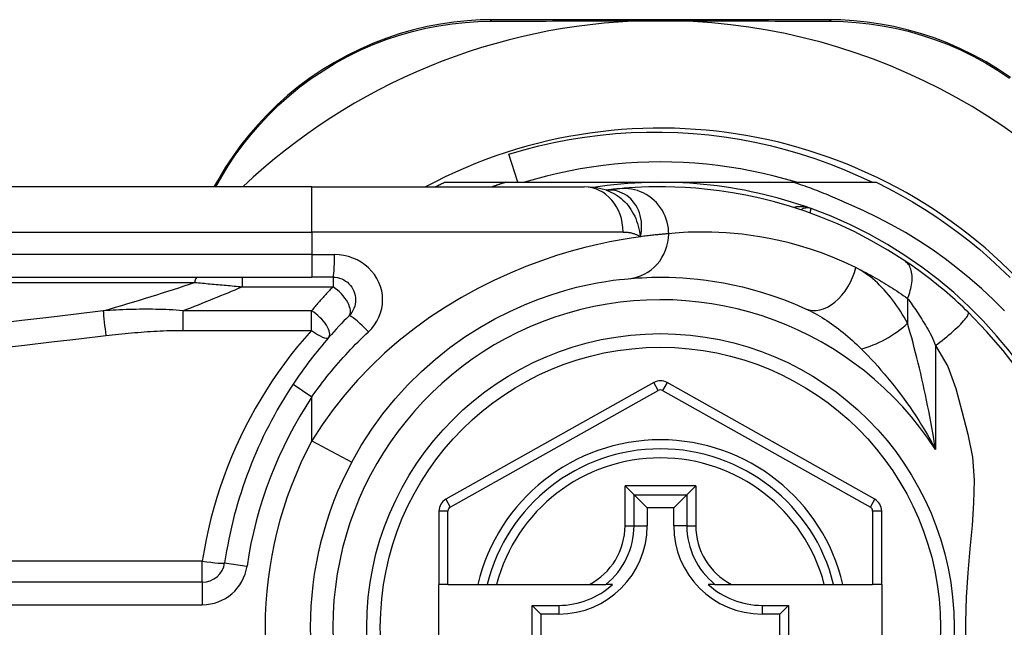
# Model space of a CAD drawing. Header units: inches. Extents: x 10 to 196, y 10 to 109.
# Tile 14 of 239: x 11.211 to 12.069, y 21.693 to 22.223. Entities that reach past the tile are written whole.
import ezdxf

# ---------------------------------------------------------------- set-up
doc = ezdxf.new("R2010")
doc.units = ezdxf.units.IN
doc.header["$MEASUREMENT"] = 0
doc.layers.add('Visible Edges(ANSI)', color=7, linetype='Continuous', lineweight=25)
doc.layers.add('Visible Tangent Edges(ANSI)', color=7, linetype='Continuous', lineweight=25)

msp = doc.modelspace()

# ---------------------------------------------------------------- linework, layer by layer
at = {"layer": 'Visible Edges(ANSI)'}
for p, q in [((11.91596, 22.22255), (11.62388, 22.22255)), ((11.64548, 22.08082), (11.63754, 22.10543)), ((11.46604, 22.07688), (10.81697, 22.07688)), ((11.38509, 22.08455), (11.38067, 22.07688)), ((11.46604, 22.07688), (11.7033, 22.07688)), ((11.58164, 22.08082), (11.63471, 22.08082)), ((11.63471, 22.08082), (11.76973, 22.08082)), ((11.76973, 22.08082), (11.88565, 22.08082)), ((11.88565, 22.08082), (11.95781, 22.08082)), ((11.72247, 22.07396), (11.72243, 22.07395)), ((10.81697, 21.99814), (11.46604, 21.99814)), ((11.48447, 21.99814), (11.46604, 21.99814)), ((11.76395, 21.90631), (11.58276, 21.80467)), ((11.95653, 21.80467), (11.77551, 21.90631)), ((11.73889, 21.81638), (11.74674, 21.80853)), ((11.79272, 21.80853), (11.80057, 21.81638)), ((11.74674, 21.80853), (11.75816, 21.79711)), ((11.79272, 21.80853), (11.7813, 21.79711)), ((11.57673, 21.79437), (11.57673, 21.73042)), ((11.75816, 21.79711), (11.75816, 21.7816)), ((11.7813, 21.79711), (11.75816, 21.79711)), ((11.7813, 21.7816), (11.7813, 21.79711)), ((11.96256, 21.73042), (11.96256, 21.79437)), ((11.37053, 21.73238), (10.71855, 21.73238)), ((11.5846, 21.73042), (11.57673, 21.73042)), ((11.57673, 21.65562), (11.57673, 21.73042)), ((11.5846, 21.73042), (11.61068, 21.73042)), ((11.61068, 21.73042), (11.61878, 21.73042)), ((11.61878, 21.73042), (11.62691, 21.73042)), ((11.62691, 21.73042), (11.70789, 21.73042)), ((11.70789, 21.73042), (11.72216, 21.73042)), ((11.72807, 21.73042), (11.72216, 21.73042)), ((11.81729, 21.73042), (11.81138, 21.73042)), ((11.81729, 21.73042), (11.83157, 21.73042)), ((11.83157, 21.73042), (11.91255, 21.73042)), ((11.91255, 21.73042), (11.92068, 21.73042)), ((11.92068, 21.73042), (11.92878, 21.73042)), ((11.92878, 21.73042), (11.95468, 21.73042)), ((11.96256, 21.73042), (11.95468, 21.73042)), ((11.96256, 21.73042), (11.96256, 21.65562)), ((11.65806, 21.67388), (11.65806, 21.71217)), ((11.65806, 21.71217), (11.66564, 21.70459)), ((11.65806, 21.71217), (11.68115, 21.71217)), ((11.85831, 21.71217), (11.88139, 21.71217)), ((11.88139, 21.71217), (11.87381, 21.70459)), ((11.88139, 21.71217), (11.88139, 21.67388)), ((11.66564, 21.70459), (11.66564, 21.68145)), ((11.68115, 21.70459), (11.66564, 21.70459)), ((11.87381, 21.70459), (11.85831, 21.70459)), ((11.87381, 21.68145), (11.87381, 21.70459))]:
    msp.add_line(p, q, dxfattribs=at)
at = {"layer": 'Visible Edges(ANSI)', "flags": 128}
for points in [[(11.62388, 22.22255), (11.61275, 22.22232), (11.60139, 22.22163), (11.58985, 22.22044), (11.57819, 22.21873), (11.56646, 22.2165), (11.5547, 22.21372), (11.54294, 22.21039), (11.53122, 22.2065), (11.51959, 22.20203), (11.5081, 22.197), (11.4968, 22.19144), (11.48574, 22.18536), (11.47497, 22.1788), (11.46453, 22.17178), (11.45448, 22.16433), (11.44485, 22.15648), (11.43569, 22.14827), (11.427, 22.13976), (11.41878, 22.13098), (11.41105, 22.12198), (11.40381, 22.11279), (11.39707, 22.10346), (11.39083, 22.09403), (11.38509, 22.08455)], [(12.07471, 22.17218), (12.06428, 22.17917), (12.05351, 22.1857), (12.04247, 22.19174), (12.0312, 22.19727), (12.01974, 22.20226), (12.00814, 22.20667), (11.99646, 22.21051), (11.98475, 22.21379), (11.97305, 22.21653), (11.96138, 22.21874), (11.9498, 22.22043), (11.93834, 22.22161), (11.92705, 22.22232), (11.91596, 22.22255)], [(11.75741, 22.22155), (11.75844, 22.22157), (11.75946, 22.22159), (11.76049, 22.22161), (11.76153, 22.22163), (11.76256, 22.22164), (11.76359, 22.22166), (11.76461, 22.22167), (11.76564, 22.22167), (11.76666, 22.22168), (11.76769, 22.22169), (11.76871, 22.22169), (11.76974, 22.22169), (11.77076, 22.22169), (11.77179, 22.22169), (11.77281, 22.22168), (11.77384, 22.22167), (11.77486, 22.22167), (11.77589, 22.22166), (11.77691, 22.22164), (11.77794, 22.22163), (11.77897, 22.22161), (11.77999, 22.22159), (11.78102, 22.22157), (11.78205, 22.22155)], [(11.63754, 22.10543), (11.65059, 22.10923), (11.66374, 22.11262), (11.67698, 22.11559), (11.69029, 22.11815), (11.70367, 22.12028), (11.7171, 22.12199), (11.73059, 22.12328), (11.7441, 22.12415), (11.75765, 22.1246), (11.7712, 22.12462), (11.78477, 22.12421), (11.79833, 22.12337), (11.81187, 22.12211), (11.82535, 22.12042), (11.83876, 22.11831), (11.85208, 22.11579), (11.8653, 22.11284), (11.87842, 22.10948), (11.89143, 22.10572), (11.90431, 22.10154), (11.91706, 22.09696), (11.92967, 22.09198), (11.94212, 22.0866), (11.95441, 22.08082)], [(11.88828, 22.08082), (11.87866, 22.08363), (11.86897, 22.0862), (11.85922, 22.08854), (11.84941, 22.09063), (11.83956, 22.09248), (11.82966, 22.09408), (11.81973, 22.09544), (11.80977, 22.09655), (11.79978, 22.09742), (11.78977, 22.09804), (11.77975, 22.09841), (11.76973, 22.09853), (11.7597, 22.09841), (11.74969, 22.09804), (11.73968, 22.09742), (11.72969, 22.09655), (11.71973, 22.09544), (11.70979, 22.09408), (11.6999, 22.09248), (11.69004, 22.09063), (11.68024, 22.08854), (11.67049, 22.0862), (11.6608, 22.08363), (11.65118, 22.08082)], [(11.57373, 22.07688), (11.57406, 22.07705), (11.57439, 22.07721), (11.57472, 22.07738), (11.57505, 22.07755), (11.57538, 22.07771), (11.5757, 22.07788), (11.57603, 22.07804), (11.57636, 22.07821), (11.57669, 22.07837), (11.57702, 22.07854), (11.57735, 22.0787), (11.57768, 22.07887), (11.57801, 22.07903), (11.57834, 22.0792), (11.57867, 22.07936), (11.579, 22.07952), (11.57933, 22.07968), (11.57966, 22.07985), (11.57999, 22.08001), (11.58032, 22.08017), (11.58065, 22.08033), (11.58098, 22.08049), (11.58131, 22.08066), (11.58164, 22.08082)], [(11.63471, 22.08082), (11.63422, 22.08066), (11.63373, 22.0805), (11.63325, 22.08034), (11.63276, 22.08018), (11.63228, 22.08002), (11.63179, 22.07986), (11.63131, 22.0797), (11.63083, 22.07954), (11.63034, 22.07938), (11.62986, 22.07922), (11.62937, 22.07906), (11.62889, 22.07889), (11.62841, 22.07873), (11.62792, 22.07856), (11.62744, 22.0784), (11.62696, 22.07823), (11.62647, 22.07806), (11.62599, 22.0779), (11.62551, 22.07773), (11.62503, 22.07756), (11.62455, 22.07739), (11.62406, 22.07722), (11.62358, 22.07705), (11.6231, 22.07688)], [(11.72273, 22.07386), (11.71284, 22.07618), (11.7033, 22.07688)], [(11.98267, 22.0124), (11.96789, 22.02178), (11.95311, 22.03024), (11.93843, 22.03782), (11.92392, 22.04455), (11.90966, 22.05046), (11.89574, 22.05561), (11.88218, 22.06004), (11.86903, 22.06381), (11.85633, 22.06698), (11.84412, 22.0696), (11.83243, 22.07172), (11.82127, 22.0734), (11.81067, 22.07469), (11.80065, 22.07563), (11.79122, 22.07628), (11.78239, 22.07667), (11.77417, 22.07685), (11.76658, 22.07687), (11.75961, 22.07675), (11.75329, 22.07653), (11.7476, 22.07624), (11.74257, 22.07592), (11.73819, 22.07558), (11.73447, 22.07526)], [(11.93386, 22.06168), (11.93191, 22.0626), (11.92994, 22.06351), (11.92797, 22.06441), (11.926, 22.0653), (11.92402, 22.06618), (11.92204, 22.06704), (11.92005, 22.0679), (11.91806, 22.06875), (11.91607, 22.06958), (11.91407, 22.07041), (11.91206, 22.07122), (11.91006, 22.07202), (11.90804, 22.07282), (11.90603, 22.0736), (11.90401, 22.07437), (11.90198, 22.07513), (11.89996, 22.07588), (11.89792, 22.07662), (11.89589, 22.07734), (11.89385, 22.07806), (11.8918, 22.07877), (11.88976, 22.07946), (11.8877, 22.08014), (11.88565, 22.08082)], [(11.95781, 22.08082), (11.96853, 22.07543), (11.97909, 22.06976), (11.98948, 22.06379), (11.99971, 22.05753), (12.00976, 22.05099), (12.01963, 22.04418), (12.0293, 22.03709), (12.03877, 22.02974), (12.04803, 22.02213), (12.05707, 22.01426), (12.0659, 22.00614), (12.07449, 21.99778)], [(11.73447, 22.07526), (11.73413, 22.07523), (11.73378, 22.07519), (11.73341, 22.07516), (11.73303, 22.07512), (11.73263, 22.07508), (11.73222, 22.07504), (11.7318, 22.075), (11.73136, 22.07496), (11.7309, 22.07491), (11.73044, 22.07486), (11.72996, 22.07481), (11.72946, 22.07476), (11.72896, 22.07471), (11.72844, 22.07465), (11.7279, 22.07459), (11.72735, 22.07453), (11.72679, 22.07447), (11.72621, 22.0744), (11.72562, 22.07434), (11.72502, 22.07427), (11.7244, 22.07419), (11.72377, 22.07412), (11.72313, 22.07404), (11.72247, 22.07396)], [(12.06965, 21.96872), (12.05991, 21.9785), (12.04984, 21.98795), (12.03944, 21.99706), (12.02874, 22.00581), (12.01775, 22.01419), (12.0065, 22.02218), (11.99498, 22.02978), (11.98322, 22.03698), (11.97122, 22.04378), (11.95898, 22.05016), (11.94653, 22.05613), (11.93386, 22.06168)], [(12.03791, 21.96766), (12.03569, 21.96981), (12.03344, 21.97195), (12.03117, 21.97408), (12.02887, 21.9762), (12.02656, 21.9783), (12.02422, 21.98039), (12.02186, 21.98246), (12.01951, 21.9845), (12.01715, 21.9865), (12.01479, 21.98848), (12.01243, 21.99042), (12.01007, 21.99233), (12.00772, 21.9942), (12.00537, 21.99604), (12.00303, 21.99784), (12.00071, 21.99961), (11.99839, 22.00134), (11.99608, 22.00304), (11.99379, 22.0047), (11.99152, 22.00632), (11.98927, 22.0079), (11.98704, 22.00944), (11.98484, 22.01095), (11.98267, 22.0124)], [(11.48447, 21.99814), (11.48639, 21.99804), (11.48829, 21.99775), (11.49016, 21.99728), (11.49197, 21.99662), (11.49371, 21.9958), (11.49537, 21.99482), (11.49692, 21.99369), (11.49835, 21.9924), (11.49965, 21.99098), (11.50079, 21.98943), (11.50178, 21.98777), (11.50261, 21.98602), (11.50327, 21.9842), (11.50375, 21.98232), (11.50405, 21.9804), (11.50415, 21.97847), (11.50406, 21.97655), (11.50377, 21.97463), (11.5033, 21.97275), (11.50265, 21.97092), (11.50182, 21.96917), (11.50083, 21.96751), (11.49967, 21.96596), (11.49838, 21.96453)], [(11.50074, 21.83705), (11.50904, 21.85156), (11.51813, 21.86563), (11.52798, 21.87917), (11.53853, 21.89211), (11.54972, 21.9044), (11.56147, 21.91599), (11.5737, 21.92683), (11.58632, 21.93686), (11.59926, 21.94603), (11.61235, 21.95431), (11.62548, 21.96174), (11.63848, 21.96832), (11.65122, 21.97407), (11.66356, 21.97902), (11.67534, 21.98317), (11.68643, 21.98655), (11.6967, 21.98931), (11.70609, 21.99151), (11.71457, 21.99322), (11.72209, 21.99451), (11.72861, 21.99545), (11.73408, 21.99611), (11.73846, 21.99655), (11.74171, 21.99685)], [(11.74171, 21.99685), (11.74417, 21.99707), (11.74701, 21.99729), (11.75023, 21.99752), (11.75382, 21.99772), (11.75779, 21.99791), (11.76214, 21.99805), (11.76684, 21.99813), (11.77191, 21.99813), (11.77733, 21.99805), (11.78309, 21.99785), (11.78919, 21.99753), (11.79562, 21.99705), (11.8024, 21.99639), (11.8095, 21.99554), (11.81693, 21.99447), (11.82469, 21.99315), (11.83277, 21.99155), (11.84114, 21.98966), (11.84979, 21.98744), (11.85868, 21.98488), (11.86779, 21.98195), (11.8771, 21.97862), (11.88657, 21.97488), (11.89619, 21.9707)], [(12.08163, 21.91679), (12.0683, 21.93433), (12.05402, 21.95095), (12.03791, 21.96766)], [(11.49838, 21.96453), (11.49613, 21.96226), (11.49389, 21.95997), (11.49168, 21.95766), (11.48948, 21.95533), (11.48729, 21.95298), (11.48513, 21.95061), (11.48298, 21.94821), (11.48085, 21.9458), (11.47875, 21.94337), (11.47666, 21.94092), (11.47459, 21.93846), (11.47254, 21.93597), (11.47051, 21.93347), (11.4685, 21.93095), (11.46651, 21.92841), (11.46455, 21.92586), (11.4626, 21.92328), (11.46068, 21.9207), (11.45878, 21.9181), (11.4569, 21.91548), (11.45505, 21.91285), (11.45322, 21.9102), (11.45141, 21.90754), (11.44962, 21.90487)]]:
    msp.add_lwpolyline(points, dxfattribs=at)
at = {"layer": 'Visible Edges(ANSI)'}
msp.add_circle((11.76973, 21.69302), 0.25591, dxfattribs=at)
for centre, radius, start, end in [((11.76973, 21.69217), 0.52953, 91.33308, 133.40464), ((11.76973, 21.69217), 0.52953, 33.07249, 88.66692), ((11.76973, 21.69302), 0.43504, 241.92751, 118.07249), ((11.76973, 21.69302), 0.3878, 70.21195, 98.66609), ((11.76973, 21.69302), 0.3878, 261.33391, 70.21195), ((11.89768, 22.04866), 0.00984, 70.21195, 123.93658), ((11.76973, 21.89601), 0.01181, 60.68681, 119.29123), ((11.76973, 21.69302), 0.38386, 146.50369, 171.58673), ((11.76973, 21.69302), 0.15551, 13.91643, 166.08357), ((11.76973, 21.69302), 0.30512, 151.83282, 208.16718), ((11.58854, 21.79437), 0.01181, 119.29123, 180), ((11.95074, 21.79437), 0.01181, 0, 60.68681), ((11.68115, 21.7816), 0.07702, 270, 0), ((11.85831, 21.7816), 0.07702, 180, 270), ((11.37053, 21.75206), 0.01969, 270, 351.58673), ((11.68115, 21.7816), 0.06944, 270, 312.51741), ((11.85831, 21.7816), 0.06944, 227.48259, 270)]:
    msp.add_arc(centre, radius, start, end, dxfattribs=at)
at = {"layer": 'Visible Tangent Edges(ANSI)'}
for p, q in [((11.38217, 22.07688), (11.38749, 22.08602)), ((11.46604, 22.03751), (11.46604, 22.07688)), ((10.81697, 22.03751), (11.46604, 22.03751)), ((11.73719, 22.03751), (11.46604, 22.03751)), ((11.46604, 22.03751), (11.46604, 22.01782)), ((11.46604, 22.01782), (10.81697, 22.01782)), ((11.46604, 22.01782), (11.46604, 21.99814)), ((11.46604, 22.01782), (11.48569, 22.01782)), ((10.81465, 21.99354), (11.36379, 21.99354)), ((11.40512, 21.99814), (11.40512, 21.9898)), ((11.48447, 21.99814), (11.48447, 21.9898)), ((11.40512, 21.9898), (11.48447, 21.9898)), ((11.98513, 21.97965), (11.98513, 21.95798)), ((11.35349, 21.96891), (11.35349, 21.95181)), ((11.46569, 21.96891), (11.35349, 21.96891)), ((11.46569, 21.95181), (11.46569, 21.96891)), ((11.35349, 21.95181), (11.46569, 21.95181)), ((12.00943, 21.9385), (12.00943, 21.84798)), ((11.7678, 21.89945), (11.76395, 21.90631)), ((11.77551, 21.90631), (11.77165, 21.89945)), ((11.44962, 21.90487), (11.46604, 21.894)), ((11.58661, 21.79781), (11.7678, 21.89945)), ((11.77165, 21.89945), (11.95267, 21.79781)), ((11.46604, 21.85564), (11.46604, 21.894)), ((11.46604, 21.85564), (11.50074, 21.83705)), ((11.73889, 21.7816), (11.73889, 21.81638)), ((11.80057, 21.81638), (11.73889, 21.81638)), ((11.80057, 21.81638), (11.80057, 21.7816)), ((11.58276, 21.80467), (11.58661, 21.79781)), ((11.74674, 21.7816), (11.74674, 21.80853)), ((11.74674, 21.80853), (11.79272, 21.80853)), ((11.79272, 21.80853), (11.79272, 21.7816)), ((11.95267, 21.79781), (11.95653, 21.80467)), ((11.5846, 21.79437), (11.57673, 21.79437)), ((11.5846, 21.73042), (11.5846, 21.79437)), ((11.96256, 21.79437), (11.95468, 21.79437)), ((11.95468, 21.79437), (11.95468, 21.73042)), ((11.73889, 21.7816), (11.74674, 21.7816)), ((11.74674, 21.7816), (11.75816, 21.7816)), ((11.79272, 21.7816), (11.7813, 21.7816)), ((11.79272, 21.7816), (11.80057, 21.7816)), ((11.37053, 21.75067), (10.71855, 21.75067)), ((11.37053, 21.73238), (11.37053, 21.75067)), ((11.39, 21.74918), (11.40947, 21.7463)), ((11.37053, 21.73238), (11.37053, 21.71269)), ((10.71855, 21.71269), (11.37053, 21.71269)), ((11.68115, 21.71217), (11.68115, 21.70459)), ((11.85831, 21.71217), (11.85831, 21.70459))]:
    msp.add_line(p, q, dxfattribs=at)
at = {"layer": 'Visible Tangent Edges(ANSI)', "flags": 128}
for points in [[(11.38749, 22.08602), (11.39313, 22.09528), (11.39928, 22.10448), (11.40591, 22.11359), (11.41303, 22.12256), (11.42062, 22.13135), (11.42869, 22.13993), (11.43721, 22.14824), (11.4462, 22.15626), (11.45564, 22.16394), (11.46549, 22.17123), (11.47571, 22.17809), (11.48626, 22.18452), (11.49709, 22.19047), (11.50815, 22.19592), (11.51939, 22.20086), (11.53078, 22.20525), (11.54225, 22.20908), (11.55375, 22.21236), (11.56527, 22.2151), (11.57674, 22.21732), (11.58815, 22.21903), (11.59944, 22.22023), (11.61055, 22.22095), (11.62145, 22.22122)], [(11.62145, 22.22122), (11.62668, 22.22124), (11.63196, 22.22126), (11.63727, 22.22128), (11.64263, 22.22131), (11.64804, 22.22132), (11.65348, 22.22134), (11.65897, 22.22136), (11.66449, 22.22138), (11.67005, 22.2214), (11.67565, 22.22141), (11.68129, 22.22143), (11.68696, 22.22145), (11.69267, 22.22146), (11.69841, 22.22147), (11.70419, 22.22149), (11.71, 22.2215), (11.71584, 22.22151), (11.72171, 22.22152), (11.72762, 22.22153), (11.73354, 22.22153), (11.73949, 22.22154), (11.74545, 22.22154), (11.75143, 22.22155), (11.75741, 22.22155)], [(11.78205, 22.22155), (11.78804, 22.22155), (11.79402, 22.22154), (11.8, 22.22154), (11.80595, 22.22153), (11.81189, 22.22153), (11.8178, 22.22152), (11.82368, 22.22151), (11.82953, 22.2215), (11.83535, 22.22149), (11.84114, 22.22147), (11.8469, 22.22146), (11.85263, 22.22145), (11.85833, 22.22143), (11.86399, 22.22141), (11.86961, 22.2214), (11.8752, 22.22138), (11.88075, 22.22136), (11.88626, 22.22134), (11.89173, 22.22132), (11.89716, 22.2213), (11.90254, 22.22128), (11.90787, 22.22126), (11.91316, 22.22124), (11.9184, 22.22122)], [(11.9184, 22.22122), (11.92925, 22.22095), (11.9403, 22.22022), (11.95151, 22.21902), (11.96284, 22.21733), (11.97425, 22.21513), (11.98571, 22.21243), (11.99717, 22.20919), (12.00859, 22.20541), (12.01994, 22.20108), (12.03116, 22.19619), (12.0422, 22.19076), (12.05301, 22.18484), (12.06355, 22.17845), (12.07378, 22.17161)], [(11.72375, 22.07406), (11.72368, 22.07405), (11.72361, 22.07405), (11.72353, 22.07404), (11.72347, 22.07404), (11.7234, 22.07404), (11.72333, 22.07403), (11.72327, 22.07403), (11.72321, 22.07402), (11.72315, 22.07402), (11.72309, 22.07402), (11.72304, 22.07401), (11.72299, 22.07401), (11.72293, 22.074), (11.72288, 22.074), (11.72284, 22.074), (11.72279, 22.07399), (11.72274, 22.07399), (11.7227, 22.07398), (11.72266, 22.07398), (11.72262, 22.07398), (11.72258, 22.07397), (11.72254, 22.07397), (11.72251, 22.07396), (11.72247, 22.07396)], [(11.72272, 22.07386), (11.72467, 22.07317), (11.72659, 22.07236), (11.72847, 22.07145), (11.73031, 22.07043), (11.73209, 22.06931), (11.73382, 22.06809), (11.73549, 22.06677), (11.7371, 22.06536), (11.73864, 22.06386), (11.74011, 22.06228), (11.74151, 22.06061), (11.74284, 22.05886), (11.74408, 22.05704), (11.74524, 22.05516), (11.74631, 22.05321), (11.7473, 22.05121), (11.7482, 22.04915), (11.74901, 22.04704), (11.74975, 22.04488), (11.7504, 22.04266), (11.75098, 22.04041), (11.75148, 22.0381), (11.75191, 22.03576), (11.75226, 22.03337)], [(11.75226, 22.03337), (11.75283, 22.03611), (11.7532, 22.03883), (11.75337, 22.04153), (11.75335, 22.04418), (11.75314, 22.04679), (11.75274, 22.04935), (11.75217, 22.05183), (11.75144, 22.05423), (11.75053, 22.05654), (11.74948, 22.05874), (11.74827, 22.06083), (11.74693, 22.06279), (11.74546, 22.06461), (11.74387, 22.0663), (11.74218, 22.06784), (11.74038, 22.06923), (11.73849, 22.07045), (11.73652, 22.07149), (11.7345, 22.07237), (11.73242, 22.07307), (11.73028, 22.07359), (11.72812, 22.07393), (11.72593, 22.07409), (11.72375, 22.07406)], [(11.77695, 22.03605), (11.77687, 22.03851), (11.77663, 22.04101), (11.77622, 22.04356), (11.77564, 22.04613), (11.77486, 22.0487), (11.7739, 22.05126), (11.77275, 22.05379), (11.7714, 22.05625), (11.76987, 22.05864), (11.76815, 22.06093), (11.76627, 22.0631), (11.76423, 22.06512), (11.76205, 22.06699), (11.75974, 22.06869), (11.75733, 22.07021), (11.75484, 22.07153), (11.75229, 22.07266), (11.74971, 22.07359), (11.7471, 22.07432), (11.7445, 22.07486), (11.74192, 22.07522), (11.73938, 22.07539), (11.73689, 22.0754), (11.73447, 22.07526)], [(11.90101, 22.05792), (11.9004, 22.05813), (11.89979, 22.05833), (11.89917, 22.05851), (11.89855, 22.05868), (11.89792, 22.05884), (11.89729, 22.05899), (11.89666, 22.05912), (11.89602, 22.05923), (11.89538, 22.05933), (11.89474, 22.05942), (11.89411, 22.05949), (11.89347, 22.05954), (11.89283, 22.05958), (11.89219, 22.0596), (11.89155, 22.05961), (11.89092, 22.0596), (11.89028, 22.05957), (11.88965, 22.05952), (11.88902, 22.05946), (11.8884, 22.05938), (11.88777, 22.05928), (11.88716, 22.05916), (11.88655, 22.05902), (11.88595, 22.05886)], [(11.90019, 22.05403), (11.90025, 22.05433), (11.90032, 22.05462), (11.90037, 22.0549), (11.90043, 22.05517), (11.90049, 22.05542), (11.90054, 22.05567), (11.90059, 22.05591), (11.90064, 22.05613), (11.90068, 22.05634), (11.90072, 22.05654), (11.90076, 22.05672), (11.9008, 22.0569), (11.90083, 22.05706), (11.90086, 22.0572), (11.90089, 22.05734), (11.90092, 22.05746), (11.90094, 22.05756), (11.90096, 22.05766), (11.90098, 22.05774), (11.90099, 22.0578), (11.901, 22.05785), (11.90101, 22.05789), (11.90101, 22.05791), (11.90101, 22.05792)], [(11.73719, 22.03751), (11.73788, 22.0375), (11.73857, 22.03748), (11.73925, 22.03745), (11.73993, 22.0374), (11.74061, 22.03734), (11.74127, 22.03726), (11.74194, 22.03717), (11.7426, 22.03707), (11.74325, 22.03695), (11.7439, 22.03681), (11.74454, 22.03667), (11.74517, 22.0365), (11.7458, 22.03632), (11.74642, 22.03613), (11.74704, 22.03592), (11.74765, 22.0357), (11.74825, 22.03546), (11.74884, 22.03521), (11.74943, 22.03494), (11.75001, 22.03466), (11.75058, 22.03436), (11.75115, 22.03404), (11.75171, 22.03371), (11.75226, 22.03337)], [(11.77695, 22.03605), (11.77637, 22.03601), (11.77574, 22.03595), (11.77508, 22.0359), (11.77438, 22.03584), (11.77363, 22.03578), (11.77285, 22.03571), (11.77203, 22.03563), (11.77117, 22.03555), (11.77027, 22.03547), (11.76933, 22.03538), (11.76836, 22.03528), (11.76735, 22.03518), (11.76629, 22.03507), (11.7652, 22.03496), (11.76408, 22.03483), (11.76291, 22.0347), (11.76171, 22.03457), (11.76047, 22.03442), (11.75919, 22.03427), (11.75788, 22.0341), (11.75653, 22.03393), (11.75514, 22.03376), (11.75372, 22.03357), (11.75226, 22.03337)], [(11.93998, 22.00653), (11.92982, 22.01125), (11.91982, 22.01547), (11.91, 22.01923), (11.90039, 22.02254), (11.89101, 22.02543), (11.88188, 22.02794), (11.87304, 22.03008), (11.86452, 22.03187), (11.85633, 22.03336), (11.84849, 22.03458), (11.841, 22.03554), (11.83385, 22.03628), (11.82706, 22.03682), (11.82062, 22.03719), (11.81454, 22.03741), (11.80883, 22.0375), (11.80348, 22.03749), (11.79851, 22.0374), (11.79393, 22.03725), (11.78974, 22.03704), (11.78594, 22.0368), (11.78255, 22.03655), (11.77955, 22.0363), (11.77695, 22.03605)], [(11.75226, 22.03337), (11.74429, 22.03221), (11.73542, 22.03074), (11.72571, 22.02892), (11.71519, 22.02669), (11.70391, 22.02399), (11.69191, 22.02077), (11.67929, 22.01695), (11.66614, 22.0125), (11.65258, 22.00742), (11.63872, 22.0017), (11.62465, 21.99531), (11.6105, 21.98826), (11.59636, 21.98054), (11.58236, 21.97212), (11.56858, 21.963), (11.55513, 21.95323), (11.54205, 21.94284), (11.52942, 21.93186), (11.5173, 21.92032), (11.50573, 21.90827), (11.49479, 21.89573), (11.4845, 21.88274), (11.47491, 21.86936), (11.46604, 21.85564)], [(11.51538, 21.95061), (11.51814, 21.95346), (11.5206, 21.95657), (11.52273, 21.95989), (11.52449, 21.96339), (11.52588, 21.96704), (11.52688, 21.97081), (11.52749, 21.97464), (11.52769, 21.9785), (11.52747, 21.98236), (11.52684, 21.98618), (11.52581, 21.98994), (11.52441, 21.99359), (11.52264, 21.99709), (11.52053, 22.00041), (11.51808, 22.00351), (11.51532, 22.00635), (11.51227, 22.00892), (11.50895, 22.01119), (11.50542, 22.01315), (11.5017, 22.01479), (11.49783, 22.0161), (11.49385, 22.01705), (11.48979, 22.01763), (11.48569, 22.01782)], [(11.98513, 21.97965), (11.98579, 21.98132), (11.98641, 21.98302), (11.98697, 21.98473), (11.98747, 21.98645), (11.98791, 21.98817), (11.98828, 21.98988), (11.98859, 21.99158), (11.98882, 21.99326), (11.98898, 21.99492), (11.98906, 21.99653), (11.98906, 21.99811), (11.98899, 21.99964), (11.98884, 22.00111), (11.98861, 22.00252), (11.9883, 22.00386), (11.98793, 22.00514), (11.98748, 22.00633), (11.98696, 22.00745), (11.98638, 22.00849), (11.98574, 22.00944), (11.98504, 22.01031), (11.9843, 22.01109), (11.9835, 22.01179), (11.98267, 22.0124)], [(11.93998, 22.00653), (11.94183, 22.00561), (11.94369, 22.00469), (11.94555, 22.00374), (11.94741, 22.00278), (11.94928, 22.0018), (11.95116, 22.0008), (11.95303, 21.99978), (11.95491, 21.99874), (11.95679, 21.99769), (11.95868, 21.99662), (11.96056, 21.99553), (11.96245, 21.99442), (11.96434, 21.99329), (11.96623, 21.99214), (11.96812, 21.99098), (11.97001, 21.9898), (11.9719, 21.9886), (11.97379, 21.98738), (11.97568, 21.98614), (11.97757, 21.98488), (11.97946, 21.9836), (11.98135, 21.9823), (11.98324, 21.98099), (11.98513, 21.97965)], [(11.98513, 21.95798), (11.98362, 21.9607), (11.98206, 21.96337), (11.98047, 21.966), (11.97884, 21.96858), (11.97717, 21.9711), (11.97547, 21.97358), (11.97373, 21.976), (11.97197, 21.97836), (11.97017, 21.98066), (11.96834, 21.9829), (11.96648, 21.98508), (11.96459, 21.98719), (11.96268, 21.98924), (11.96073, 21.99122), (11.95876, 21.99312), (11.95676, 21.99495), (11.95473, 21.99671), (11.95268, 21.99839), (11.9506, 21.99998), (11.94851, 22.00149), (11.9464, 22.0029), (11.94427, 22.00421), (11.94213, 22.00542), (11.93998, 22.00653)], [(11.36379, 21.99354), (11.36549, 21.9934), (11.36719, 21.99325), (11.3689, 21.9931), (11.37061, 21.99294), (11.37232, 21.99279), (11.37403, 21.99264), (11.37575, 21.99249), (11.37747, 21.99233), (11.37918, 21.99218), (11.38091, 21.99202), (11.38263, 21.99187), (11.38435, 21.99171), (11.38608, 21.99155), (11.3878, 21.9914), (11.38953, 21.99124), (11.39126, 21.99108), (11.39299, 21.99092), (11.39472, 21.99076), (11.39645, 21.9906), (11.39818, 21.99044), (11.39991, 21.99028), (11.40165, 21.99012), (11.40338, 21.98996), (11.40512, 21.9898)], [(11.48447, 21.9898), (11.48366, 21.98896), (11.48286, 21.98811), (11.48205, 21.98727), (11.48125, 21.98642), (11.48046, 21.98557), (11.47966, 21.98472), (11.47887, 21.98386), (11.47808, 21.98301), (11.47729, 21.98214), (11.4765, 21.98128), (11.47571, 21.98041), (11.47493, 21.97955), (11.47415, 21.97867), (11.47337, 21.9778), (11.47259, 21.97692), (11.47182, 21.97604), (11.47104, 21.97516), (11.47027, 21.97428), (11.4695, 21.97339), (11.46874, 21.9725), (11.46797, 21.97161), (11.46721, 21.97071), (11.46645, 21.96981), (11.46569, 21.96891)], [(11.98513, 21.97965), (11.9861, 21.97834), (11.98709, 21.97699), (11.98809, 21.97561), (11.9891, 21.97419), (11.99012, 21.97273), (11.99115, 21.97124), (11.99219, 21.96972), (11.99323, 21.96816), (11.99427, 21.96658), (11.99532, 21.96496), (11.99637, 21.96331), (11.99743, 21.96163), (11.99848, 21.95992), (11.99954, 21.95817), (12.0006, 21.9564), (12.00166, 21.9546), (12.00272, 21.95277), (12.00378, 21.95092), (12.00481, 21.949), (12.00581, 21.94702), (12.00678, 21.94497), (12.0077, 21.94287), (12.00859, 21.94071), (12.00943, 21.9385)], [(11.28419, 21.96882), (11.26052, 21.96598), (11.23685, 21.96314), (11.21318, 21.96028), (11.18951, 21.95741)], [(11.35349, 21.96891), (11.35056, 21.96916), (11.34763, 21.96937), (11.34471, 21.96956), (11.34179, 21.96972), (11.33888, 21.96986), (11.33597, 21.96997), (11.33306, 21.97006), (11.33015, 21.97013), (11.32725, 21.97017), (11.32436, 21.9702), (11.32147, 21.9702), (11.31858, 21.97019), (11.31569, 21.97016), (11.31281, 21.97012), (11.30993, 21.97005), (11.30706, 21.96998), (11.30419, 21.96988), (11.30132, 21.96977), (11.29846, 21.96965), (11.2956, 21.96951), (11.29274, 21.96936), (11.28989, 21.96919), (11.28703, 21.96901), (11.28419, 21.96882)], [(11.89619, 21.9707), (11.89824, 21.96974), (11.9003, 21.96873), (11.90237, 21.96766), (11.90444, 21.96655), (11.90651, 21.96539), (11.90859, 21.96418), (11.91066, 21.96293), (11.91273, 21.96163), (11.9148, 21.9603), (11.91685, 21.95892), (11.9189, 21.9575), (11.92095, 21.95605), (11.92298, 21.95455), (11.92501, 21.95302), (11.92703, 21.95144), (11.92904, 21.94983), (11.93105, 21.94819), (11.93304, 21.9465), (11.93503, 21.94478), (11.937, 21.94303), (11.93896, 21.94124), (11.9409, 21.93942), (11.94283, 21.93756), (11.94474, 21.93568)], [(12.00943, 21.9385), (12.01137, 21.93996), (12.01334, 21.94148), (12.01531, 21.94303), (12.01729, 21.94462), (12.01925, 21.94624), (12.02119, 21.94786), (12.02308, 21.94949), (12.02492, 21.95111), (12.02668, 21.95271), (12.02836, 21.95427), (12.02993, 21.9558), (12.03139, 21.95726), (12.03272, 21.95865), (12.03392, 21.95997), (12.03497, 21.9612), (12.03588, 21.96233), (12.03664, 21.96337), (12.03724, 21.9643), (12.0377, 21.96512), (12.03801, 21.96584), (12.03817, 21.96645), (12.03821, 21.96695), (12.03812, 21.96735), (12.03791, 21.96766)], [(12.00943, 21.84798), (12.00865, 21.85283), (12.00785, 21.85766), (12.00702, 21.86247), (12.00617, 21.86728), (12.00529, 21.87207), (12.0044, 21.87684), (12.00349, 21.88159), (12.00255, 21.88632), (12.00159, 21.89103), (12.00062, 21.89572), (11.99962, 21.90038), (11.99861, 21.90502), (11.99758, 21.90963), (11.99652, 21.91421), (11.99545, 21.91877), (11.99436, 21.92331), (11.99326, 21.92781), (11.99213, 21.93228), (11.99099, 21.9367), (11.98984, 21.94108), (11.98868, 21.9454), (11.9875, 21.94966), (11.98632, 21.95386), (11.98513, 21.95798)], [(11.28651, 21.9473), (11.28929, 21.94762), (11.29207, 21.94794), (11.29485, 21.94824), (11.29763, 21.94853), (11.30041, 21.94881), (11.3032, 21.94909), (11.30598, 21.94935), (11.30877, 21.9496), (11.31156, 21.94985), (11.31435, 21.95008), (11.31714, 21.9503), (11.31993, 21.9505), (11.32272, 21.9507), (11.32551, 21.95088), (11.32831, 21.95104), (11.3311, 21.9512), (11.3339, 21.95134), (11.3367, 21.95146), (11.33949, 21.95156), (11.34229, 21.95165), (11.34509, 21.95172), (11.34789, 21.95177), (11.35069, 21.9518), (11.35349, 21.95181)], [(11.46569, 21.95181), (11.45956, 21.94482), (11.4536, 21.93767), (11.4478, 21.93039), (11.44218, 21.92296), (11.43673, 21.9154), (11.43145, 21.9077), (11.42636, 21.89987), (11.42145, 21.89191), (11.41672, 21.88383), (11.41219, 21.87563), (11.40785, 21.86732), (11.40371, 21.85889), (11.39977, 21.85035), (11.39604, 21.8417), (11.39251, 21.83296), (11.38919, 21.82412), (11.38609, 21.81519), (11.3832, 21.80617), (11.38053, 21.79708), (11.37807, 21.78792), (11.37585, 21.7787), (11.37384, 21.76941), (11.37207, 21.76007), (11.37053, 21.75067)], [(11.46604, 21.894), (11.46784, 21.89654), (11.46967, 21.89906), (11.47153, 21.90157), (11.47341, 21.90407), (11.47531, 21.90655), (11.47723, 21.90902), (11.47917, 21.91148), (11.48114, 21.91392), (11.48313, 21.91634), (11.48514, 21.91875), (11.48717, 21.92114), (11.48923, 21.92351), (11.4913, 21.92587), (11.4934, 21.92821), (11.49551, 21.93053), (11.49764, 21.93284), (11.4998, 21.93513), (11.50197, 21.9374), (11.50416, 21.93965), (11.50637, 21.94188), (11.5086, 21.94409), (11.51084, 21.94628), (11.5131, 21.94845), (11.51538, 21.95061)], [(11.19183, 21.9362), (11.2155, 21.93899), (11.23917, 21.94177), (11.26284, 21.94454), (11.28651, 21.9473)], [(11.94474, 21.93568), (11.94759, 21.9328), (11.95045, 21.92984), (11.95332, 21.9268), (11.95619, 21.92369), (11.95907, 21.9205), (11.96194, 21.91724), (11.96481, 21.91391), (11.96766, 21.91052), (11.97049, 21.90706), (11.9733, 21.90355), (11.97609, 21.89997), (11.97885, 21.89633), (11.98159, 21.89263), (11.9843, 21.88887), (11.98698, 21.88505), (11.98963, 21.88116), (11.99225, 21.87721), (11.99483, 21.87321), (11.99737, 21.86914), (11.99988, 21.86502), (12.00234, 21.86084), (12.00475, 21.85661), (12.00712, 21.85232), (12.00943, 21.84798)], [(12.00943, 21.9385), (12.0202, 21.92027), (12.02727, 21.90121), (12.03247, 21.88153), (12.03755, 21.86142), (12.0416, 21.84126), (12.04303, 21.82137), (12.04269, 21.80162), (12.04131, 21.78171), (12.03949, 21.76145), (12.03768, 21.74064), (12.03624, 21.71916), (12.0355, 21.69744), (12.03575, 21.67581)]]:
    msp.add_lwpolyline(points, dxfattribs=at)
at = {"layer": 'Visible Tangent Edges(ANSI)'}
msp.add_circle((11.76973, 21.69302), 0.24409, dxfattribs=at)
for centre, radius, start, end in [((11.76973, 21.69302), 0.28543, 32.8812, 327.1188), ((11.76973, 21.89601), 0.00394, 60.68681, 119.29123), ((11.76973, 21.69302), 0.36417, 146.50369, 171.58673), ((11.76973, 21.69302), 0.34449, 151.83282, 208.16718), ((11.76973, 21.69302), 0.16339, 13.23324, 166.76676), ((11.76973, 21.69302), 0.14764, 14.67485, 165.32515), ((11.58854, 21.79437), 0.00394, 119.29123, 180), ((11.95074, 21.79437), 0.00394, 0, 60.68681), ((11.68115, 21.7816), 0.05775, 297.58522, 0), ((11.68115, 21.7816), 0.06559, 308.70967, 0), ((11.85831, 21.7816), 0.06559, 180, 231.29033), ((11.85831, 21.7816), 0.05775, 180, 242.41478), ((11.37053, 21.75206), 0.03937, 270, 351.58673)]:
    msp.add_arc(centre, radius, start, end, dxfattribs=at)
for centre, major_axis, ratio, start_param, end_param in [((11.62388, 22.21255), (0, 0.01), 0.487954, 0, 0.52137), ((11.91596, 22.21255), (0, 0.01), 0.488859, 5.761481, 6.283185), ((11.39376, 22.07956), (-0.00866, 0.00499), 0.493692, 5.759679, 6.283185), ((11.7033, 22.03751), (0, 0.03937), 0.860915, 4.712389, 6.283185), ((11.70971, 22.27037), (0.01245, -0.19646), 0.394768, 0.00408, 0.020515), ((11.73809, 22.03605), (0.00362, -0.0392), 0.987056, 0, 1.480007), ((11.48447, 22.01782), (0, -0.01969), 0.062411, 0, 1.570796), ((11.91251, 22.00653), (-0.01632, -0.03583), 0.663135, 0, 1.864107), ((7.85418, 21.75338), (3.67256, 0.33874), 0.074886, 5.910747, 5.977199), ((11.36611, 21.97845), (0, 0.01969), 0.183721, 0, 0.697296), ((7.86347, 21.69302), (3.67247, 0.40075), 0.088107, 5.956893, 6.005683), ((11.48447, 21.97845), (0.01392, -0.01392), 0.446023, 0, 1.990559), ((11.28651, 21.95373), (0.00234, -0.01955), 0.041071, 3.825401, 5.042638), ((11.46569, 21.95837), (0.01483, -0.01294), 0.431187, 0, 1.930721), ((11.5123, 21.95061), (-0.01392, 0.01392), 0.111497, 4.601416, 6.283185), ((11.96083, 21.95798), (0.034, 0.01985), 0.367954, 4.019795, 5.274641), ((11.46569, 21.95837), (0.01483, -0.01294), 0.257129, 4.93314, 6.283185), ((11.37053, 21.75206), (0.01947, -0.00288), 0.069894, 4.722726, 6.283185)]:
    msp.add_ellipse(centre, major_axis=major_axis, ratio=ratio, start_param=start_param, end_param=end_param, dxfattribs=at)

doc.saveas('drawing.dxf')
